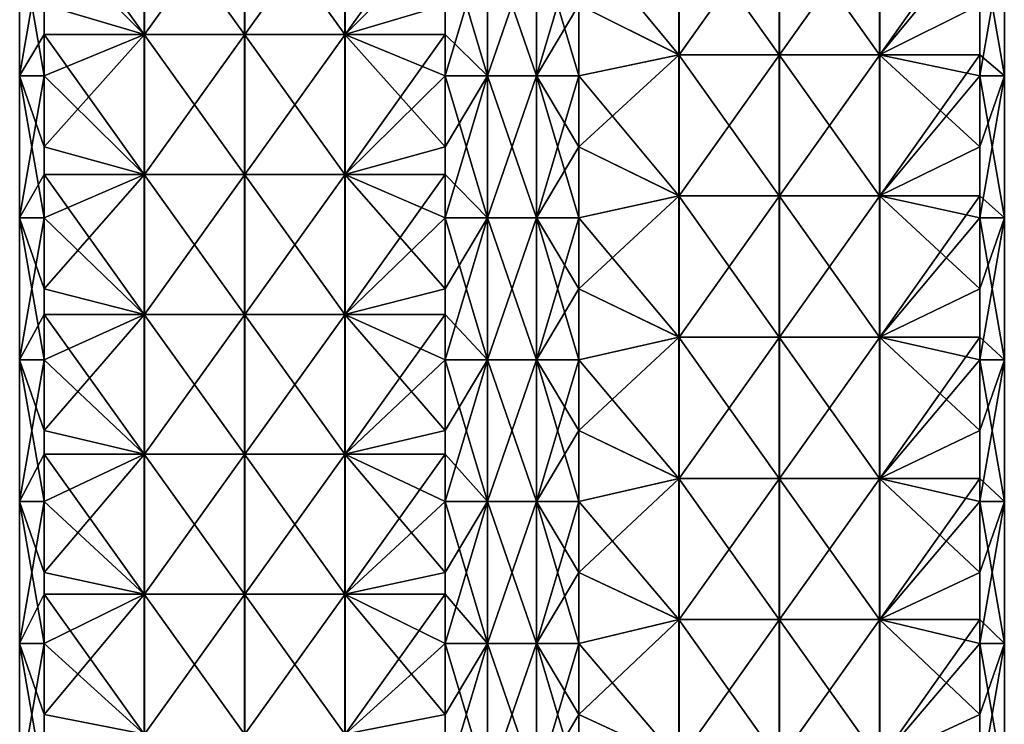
# Model space of a CAD drawing. Extents: x -90 to 138, y -992 to 8.
# Tile 16 of 24: x -52 to 52, y -310 to -235. Entities that reach past the tile are written whole.
import ezdxf

# ---------------------------------------------------------------- set-up
doc = ezdxf.new("R2010")
doc.units = 0
doc.header["$LTSCALE"] = 65.185185
for name, color, linetype in [('20', 7, 'CONTINUOUS'), ('21', 7, 'CONTINUOUS'), ('22', 7, 'CONTINUOUS'), ('23', 7, 'CONTINUOUS'), ('24', 7, 'CONTINUOUS'), ('25', 7, 'CONTINUOUS'), ('26', 7, 'CONTINUOUS'), ('27', 7, 'CONTINUOUS')]:
    doc.layers.add(name, color=color, linetype=linetype)

msp = doc.modelspace()

# ---------------------------------------------------------------- linework, layer by layer
at = {"layer": '20', "linetype": 'CONTINUOUS'}
for points in [[(-7.07, -233.76, -49.5), (-2.59, -226.25, -52.09), (-7.07, -241.26, -49.5), (-7.07, -233.76, -49.5)], [(-7.07, -241.26, -49.5), (-2.59, -226.25, -52.09), (-2.59, -241.26, -52.09), (-7.07, -241.26, -49.5)], [(-2.59, -226.25, -52.09), (2.59, -226.25, -52.09), (-2.59, -241.26, -52.09), (-2.59, -226.25, -52.09)], [(-2.59, -241.26, -52.09), (2.59, -226.25, -52.09), (2.59, -241.26, -52.09), (-2.59, -241.26, -52.09)], [(2.59, -226.25, -52.09), (7.07, -226.25, -49.5), (2.59, -241.26, -52.09), (2.59, -226.25, -52.09)], [(7.07, -226.25, -49.5), (7.07, -233.76, -49.5), (2.59, -241.26, -52.09), (7.07, -226.25, -49.5)], [(2.59, -241.26, -52.09), (7.07, -233.76, -49.5), (7.07, -241.26, -49.5), (2.59, -241.26, -52.09)], [(-7.07, -241.26, -49.5), (-2.59, -241.26, -52.09), (-7.07, -248.77, -49.5), (-7.07, -241.26, -49.5)], [(-7.07, -248.77, -49.5), (-2.59, -241.26, -52.09), (-7.07, -256.28, -49.5), (-7.07, -248.77, -49.5)], [(-7.07, -256.28, -49.5), (-2.59, -241.26, -52.09), (-2.59, -256.28, -52.09), (-7.07, -256.28, -49.5)], [(-2.59, -241.26, -52.09), (2.59, -241.26, -52.09), (-2.59, -256.28, -52.09), (-2.59, -241.26, -52.09)], [(-2.59, -256.28, -52.09), (2.59, -241.26, -52.09), (2.59, -256.28, -52.09), (-2.59, -256.28, -52.09)], [(2.59, -241.26, -52.09), (7.07, -241.26, -49.5), (2.59, -256.28, -52.09), (2.59, -241.26, -52.09)], [(7.07, -241.26, -49.5), (7.07, -248.77, -49.5), (2.59, -256.28, -52.09), (7.07, -241.26, -49.5)], [(2.59, -256.28, -52.09), (7.07, -248.77, -49.5), (7.07, -256.28, -49.5), (2.59, -256.28, -52.09)], [(-7.07, -256.28, -49.5), (-2.59, -256.28, -52.09), (-7.07, -263.79, -49.5), (-7.07, -256.28, -49.5)], [(-7.07, -263.79, -49.5), (-2.59, -256.28, -52.09), (-7.07, -271.3, -49.5), (-7.07, -263.79, -49.5)], [(-7.07, -271.3, -49.5), (-2.59, -256.28, -52.09), (-2.59, -271.3, -52.09), (-7.07, -271.3, -49.5)], [(-2.59, -256.28, -52.09), (2.59, -256.28, -52.09), (-2.59, -271.3, -52.09), (-2.59, -256.28, -52.09)], [(-2.59, -271.3, -52.09), (2.59, -256.28, -52.09), (2.59, -271.3, -52.09), (-2.59, -271.3, -52.09)], [(2.59, -256.28, -52.09), (7.07, -256.28, -49.5), (2.59, -271.3, -52.09), (2.59, -256.28, -52.09)], [(7.07, -256.28, -49.5), (7.07, -263.79, -49.5), (2.59, -271.3, -52.09), (7.07, -256.28, -49.5)], [(2.59, -271.3, -52.09), (7.07, -263.79, -49.5), (7.07, -271.3, -49.5), (2.59, -271.3, -52.09)], [(-7.07, -271.3, -49.5), (-2.59, -271.3, -52.09), (-7.07, -278.8, -49.5), (-7.07, -271.3, -49.5)], [(-7.07, -278.8, -49.5), (-2.59, -271.3, -52.09), (-7.07, -286.31, -49.5), (-7.07, -278.8, -49.5)], [(-7.07, -286.31, -49.5), (-2.59, -271.3, -52.09), (-2.59, -286.31, -52.09), (-7.07, -286.31, -49.5)], [(-2.59, -271.3, -52.09), (2.59, -271.3, -52.09), (-2.59, -286.31, -52.09), (-2.59, -271.3, -52.09)], [(-2.59, -286.31, -52.09), (2.59, -271.3, -52.09), (2.59, -286.31, -52.09), (-2.59, -286.31, -52.09)], [(2.59, -271.3, -52.09), (7.07, -271.3, -49.5), (2.59, -286.31, -52.09), (2.59, -271.3, -52.09)], [(7.07, -271.3, -49.5), (7.07, -278.8, -49.5), (2.59, -286.31, -52.09), (7.07, -271.3, -49.5)], [(2.59, -286.31, -52.09), (7.07, -278.8, -49.5), (7.07, -286.31, -49.5), (2.59, -286.31, -52.09)], [(-7.07, -286.31, -49.5), (-2.59, -286.31, -52.09), (-7.07, -293.82, -49.5), (-7.07, -286.31, -49.5)], [(-7.07, -293.82, -49.5), (-2.59, -286.31, -52.09), (-7.07, -301.32, -49.5), (-7.07, -293.82, -49.5)], [(-7.07, -301.32, -49.5), (-2.59, -286.31, -52.09), (-2.59, -301.32, -52.09), (-7.07, -301.32, -49.5)], [(-2.59, -286.31, -52.09), (2.59, -286.31, -52.09), (-2.59, -301.32, -52.09), (-2.59, -286.31, -52.09)], [(-2.59, -301.32, -52.09), (2.59, -286.31, -52.09), (2.59, -301.32, -52.09), (-2.59, -301.32, -52.09)], [(2.59, -286.31, -52.09), (7.07, -286.31, -49.5), (2.59, -301.32, -52.09), (2.59, -286.31, -52.09)], [(7.07, -286.31, -49.5), (7.07, -293.82, -49.5), (2.59, -301.32, -52.09), (7.07, -286.31, -49.5)], [(2.59, -301.32, -52.09), (7.07, -293.82, -49.5), (7.07, -301.32, -49.5), (2.59, -301.32, -52.09)], [(-7.07, -301.32, -49.5), (-2.59, -301.32, -52.09), (-7.07, -308.83, -49.5), (-7.07, -301.32, -49.5)], [(-7.07, -308.83, -49.5), (-2.59, -301.32, -52.09), (-7.07, -316.34, -49.5), (-7.07, -308.83, -49.5)], [(-7.07, -316.34, -49.5), (-2.59, -301.32, -52.09), (-2.59, -316.34, -52.09), (-7.07, -316.34, -49.5)], [(-2.59, -301.32, -52.09), (2.59, -301.32, -52.09), (-2.59, -316.34, -52.09), (-2.59, -301.32, -52.09)], [(-2.59, -316.34, -52.09), (2.59, -301.32, -52.09), (2.59, -316.34, -52.09), (-2.59, -316.34, -52.09)], [(2.59, -301.32, -52.09), (7.07, -301.32, -49.5), (2.59, -316.34, -52.09), (2.59, -301.32, -52.09)], [(7.07, -301.32, -49.5), (7.07, -308.83, -49.5), (2.59, -316.34, -52.09), (7.07, -301.32, -49.5)], [(2.59, -316.34, -52.09), (7.07, -308.83, -49.5), (7.07, -316.34, -49.5), (2.59, -316.34, -52.09)]]:
    msp.add_3dface(points, dxfattribs=at)
at = {"layer": '21', "linetype": 'CONTINUOUS'}
for points in [[(-38.91, -222.09, -17.66), (-38.91, -236.9, -17.66), (-49.5, -222.09, -7.07), (-38.91, -222.09, -17.66)], [(-49.5, -222.09, -7.07), (-38.91, -236.9, -17.66), (-49.5, -226.25, -7.07), (-49.5, -222.09, -7.07)], [(-28.29, -222.09, -28.27), (-28.29, -236.9, -28.27), (-38.91, -222.09, -17.66), (-28.29, -222.09, -28.27)], [(-38.91, -222.09, -17.66), (-28.29, -236.9, -28.27), (-38.91, -236.9, -17.66), (-38.91, -222.09, -17.66)], [(-17.68, -222.09, -38.89), (-17.68, -236.9, -38.89), (-28.29, -222.09, -28.27), (-17.68, -222.09, -38.89)], [(-28.29, -222.09, -28.27), (-17.68, -236.9, -38.89), (-28.29, -236.9, -28.27), (-28.29, -222.09, -28.27)], [(-17.68, -222.09, -38.89), (-7.07, -233.76, -49.5), (-17.68, -236.9, -38.89), (-17.68, -222.09, -38.89)], [(-49.5, -226.25, -7.07), (-38.91, -236.9, -17.66), (-49.5, -236.9, -7.07), (-49.5, -226.25, -7.07)], [(-7.07, -233.76, -49.5), (-7.07, -241.26, -49.5), (-17.68, -236.9, -38.89), (-7.07, -233.76, -49.5)], [(-38.91, -236.9, -17.66), (-38.91, -251.7, -17.66), (-49.5, -236.9, -7.07), (-38.91, -236.9, -17.66)], [(-49.5, -236.9, -7.07), (-38.91, -251.7, -17.66), (-49.5, -241.26, -7.07), (-49.5, -236.9, -7.07)], [(-28.29, -236.9, -28.27), (-28.29, -251.7, -28.27), (-38.91, -236.9, -17.66), (-28.29, -236.9, -28.27)], [(-38.91, -236.9, -17.66), (-28.29, -251.7, -28.27), (-38.91, -251.7, -17.66), (-38.91, -236.9, -17.66)], [(-17.68, -236.9, -38.89), (-17.68, -251.7, -38.89), (-28.29, -236.9, -28.27), (-17.68, -236.9, -38.89)], [(-28.29, -236.9, -28.27), (-17.68, -251.7, -38.89), (-28.29, -251.7, -28.27), (-28.29, -236.9, -28.27)], [(-7.07, -241.26, -49.5), (-7.07, -248.77, -49.5), (-17.68, -236.9, -38.89), (-7.07, -241.26, -49.5)], [(-17.68, -236.9, -38.89), (-7.07, -248.77, -49.5), (-17.68, -251.7, -38.89), (-17.68, -236.9, -38.89)], [(-49.5, -241.26, -7.07), (-38.91, -251.7, -17.66), (-49.5, -251.7, -7.07), (-49.5, -241.26, -7.07)], [(-7.07, -248.77, -49.5), (-7.07, -256.28, -49.5), (-17.68, -251.7, -38.89), (-7.07, -248.77, -49.5)], [(-38.91, -251.7, -17.66), (-38.91, -266.51, -17.66), (-49.5, -251.7, -7.07), (-38.91, -251.7, -17.66)], [(-49.5, -251.7, -7.07), (-38.91, -266.51, -17.66), (-49.5, -256.28, -7.07), (-49.5, -251.7, -7.07)], [(-28.29, -251.7, -28.27), (-28.29, -266.51, -28.27), (-38.91, -251.7, -17.66), (-28.29, -251.7, -28.27)], [(-38.91, -251.7, -17.66), (-28.29, -266.51, -28.27), (-38.91, -266.51, -17.66), (-38.91, -251.7, -17.66)], [(-17.68, -251.7, -38.89), (-17.68, -266.51, -38.89), (-28.29, -251.7, -28.27), (-17.68, -251.7, -38.89)], [(-28.29, -251.7, -28.27), (-17.68, -266.51, -38.89), (-28.29, -266.51, -28.27), (-28.29, -251.7, -28.27)], [(-7.07, -256.28, -49.5), (-7.07, -263.79, -49.5), (-17.68, -251.7, -38.89), (-7.07, -256.28, -49.5)], [(-17.68, -251.7, -38.89), (-7.07, -263.79, -49.5), (-17.68, -266.51, -38.89), (-17.68, -251.7, -38.89)], [(-49.5, -256.28, -7.07), (-38.91, -266.51, -17.66), (-49.5, -266.51, -7.07), (-49.5, -256.28, -7.07)], [(-7.07, -263.79, -49.5), (-7.07, -271.3, -49.5), (-17.68, -266.51, -38.89), (-7.07, -263.79, -49.5)], [(-38.91, -266.51, -17.66), (-38.91, -281.31, -17.66), (-49.5, -266.51, -7.07), (-38.91, -266.51, -17.66)], [(-49.5, -266.51, -7.07), (-38.91, -281.31, -17.66), (-49.5, -271.3, -7.07), (-49.5, -266.51, -7.07)], [(-28.29, -266.51, -28.27), (-28.29, -281.31, -28.27), (-38.91, -266.51, -17.66), (-28.29, -266.51, -28.27)], [(-38.91, -266.51, -17.66), (-28.29, -281.31, -28.27), (-38.91, -281.31, -17.66), (-38.91, -266.51, -17.66)], [(-17.68, -266.51, -38.89), (-17.68, -281.31, -38.89), (-28.29, -266.51, -28.27), (-17.68, -266.51, -38.89)], [(-28.29, -266.51, -28.27), (-17.68, -281.31, -38.89), (-28.29, -281.31, -28.27), (-28.29, -266.51, -28.27)], [(-7.07, -271.3, -49.5), (-7.07, -278.8, -49.5), (-17.68, -266.51, -38.89), (-7.07, -271.3, -49.5)], [(-17.68, -266.51, -38.89), (-7.07, -278.8, -49.5), (-17.68, -281.31, -38.89), (-17.68, -266.51, -38.89)], [(-49.5, -271.3, -7.07), (-38.91, -281.31, -17.66), (-49.5, -281.31, -7.07), (-49.5, -271.3, -7.07)], [(-7.07, -278.8, -49.5), (-7.07, -286.31, -49.5), (-17.68, -281.31, -38.89), (-7.07, -278.8, -49.5)], [(-38.91, -281.31, -17.66), (-38.91, -296.12, -17.66), (-49.5, -281.31, -7.07), (-38.91, -281.31, -17.66)], [(-49.5, -281.31, -7.07), (-38.91, -296.12, -17.66), (-49.5, -286.31, -7.07), (-49.5, -281.31, -7.07)], [(-28.29, -281.31, -28.27), (-28.29, -296.12, -28.27), (-38.91, -281.31, -17.66), (-28.29, -281.31, -28.27)], [(-38.91, -281.31, -17.66), (-28.29, -296.12, -28.27), (-38.91, -296.12, -17.66), (-38.91, -281.31, -17.66)], [(-17.68, -281.31, -38.89), (-17.68, -296.12, -38.89), (-28.29, -281.31, -28.27), (-17.68, -281.31, -38.89)], [(-28.29, -281.31, -28.27), (-17.68, -296.12, -38.89), (-28.29, -296.12, -28.27), (-28.29, -281.31, -28.27)], [(-7.07, -286.31, -49.5), (-7.07, -293.82, -49.5), (-17.68, -281.31, -38.89), (-7.07, -286.31, -49.5)], [(-17.68, -281.31, -38.89), (-7.07, -293.82, -49.5), (-17.68, -296.12, -38.89), (-17.68, -281.31, -38.89)], [(-49.5, -286.31, -7.07), (-38.91, -296.12, -17.66), (-49.5, -296.12, -7.07), (-49.5, -286.31, -7.07)], [(-7.07, -293.82, -49.5), (-7.07, -301.32, -49.5), (-17.68, -296.12, -38.89), (-7.07, -293.82, -49.5)], [(-38.91, -296.12, -17.66), (-38.91, -310.93, -17.66), (-49.5, -296.12, -7.07), (-38.91, -296.12, -17.66)], [(-49.5, -296.12, -7.07), (-38.91, -310.93, -17.66), (-49.5, -301.32, -7.07), (-49.5, -296.12, -7.07)], [(-28.29, -296.12, -28.27), (-28.29, -310.93, -28.27), (-38.91, -296.12, -17.66), (-28.29, -296.12, -28.27)], [(-38.91, -296.12, -17.66), (-28.29, -310.93, -28.27), (-38.91, -310.93, -17.66), (-38.91, -296.12, -17.66)], [(-17.68, -296.12, -38.89), (-17.68, -310.93, -38.89), (-28.29, -296.12, -28.27), (-17.68, -296.12, -38.89)], [(-28.29, -296.12, -28.27), (-17.68, -310.93, -38.89), (-28.29, -310.93, -28.27), (-28.29, -296.12, -28.27)], [(-7.07, -301.32, -49.5), (-7.07, -308.83, -49.5), (-17.68, -296.12, -38.89), (-7.07, -301.32, -49.5)], [(-17.68, -296.12, -38.89), (-7.07, -308.83, -49.5), (-17.68, -310.93, -38.89), (-17.68, -296.12, -38.89)], [(-49.5, -301.32, -7.07), (-38.91, -310.93, -17.66), (-49.5, -310.93, -7.07), (-49.5, -301.32, -7.07)], [(-7.07, -308.83, -49.5), (-7.07, -316.34, -49.5), (-17.68, -310.93, -38.89), (-7.07, -308.83, -49.5)]]:
    msp.add_3dface(points, dxfattribs=at)
at = {"layer": '22', "linetype": 'CONTINUOUS'}
for points in [[(-49.5, -226.25, -7.07), (-49.5, -236.9, -7.07), (-52.09, -241.26, -2.59), (-49.5, -226.25, -7.07)], [(-52.09, -226.25, -2.59), (-49.5, -226.25, -7.07), (-52.09, -241.26, -2.59), (-52.09, -226.25, -2.59)], [(-52.09, -226.25, 2.59), (-52.09, -226.25, -2.59), (-52.09, -241.26, 2.59), (-52.09, -226.25, 2.59)], [(-49.5, -233.76, 7.07), (-52.09, -226.25, 2.59), (-49.5, -241.26, 7.07), (-49.5, -233.76, 7.07)], [(-49.5, -241.26, 7.07), (-52.09, -226.25, 2.59), (-52.09, -241.26, 2.59), (-49.5, -241.26, 7.07)], [(-52.09, -241.26, 2.59), (-52.09, -226.25, -2.59), (-52.09, -241.26, -2.59), (-52.09, -241.26, 2.59)], [(-49.5, -236.9, -7.07), (-49.5, -241.26, -7.07), (-52.09, -241.26, -2.59), (-49.5, -236.9, -7.07)], [(-49.5, -241.26, -7.07), (-49.5, -251.7, -7.07), (-52.09, -256.28, -2.59), (-49.5, -241.26, -7.07)], [(-52.09, -241.26, -2.59), (-49.5, -241.26, -7.07), (-52.09, -256.28, -2.59), (-52.09, -241.26, -2.59)], [(-49.5, -241.26, 7.07), (-52.09, -241.26, 2.59), (-49.5, -248.77, 7.07), (-49.5, -241.26, 7.07)], [(-52.09, -241.26, 2.59), (-52.09, -241.26, -2.59), (-52.09, -256.28, 2.59), (-52.09, -241.26, 2.59)], [(-49.5, -248.77, 7.07), (-52.09, -241.26, 2.59), (-49.5, -256.28, 7.07), (-49.5, -248.77, 7.07)], [(-49.5, -256.28, 7.07), (-52.09, -241.26, 2.59), (-52.09, -256.28, 2.59), (-49.5, -256.28, 7.07)], [(-52.09, -256.28, 2.59), (-52.09, -241.26, -2.59), (-52.09, -256.28, -2.59), (-52.09, -256.28, 2.59)], [(-49.5, -251.7, -7.07), (-49.5, -256.28, -7.07), (-52.09, -256.28, -2.59), (-49.5, -251.7, -7.07)], [(-49.5, -256.28, -7.07), (-49.5, -266.51, -7.07), (-52.09, -271.3, -2.59), (-49.5, -256.28, -7.07)], [(-52.09, -256.28, -2.59), (-49.5, -256.28, -7.07), (-52.09, -271.3, -2.59), (-52.09, -256.28, -2.59)], [(-49.5, -256.28, 7.07), (-52.09, -256.28, 2.59), (-49.5, -263.79, 7.07), (-49.5, -256.28, 7.07)], [(-52.09, -256.28, 2.59), (-52.09, -256.28, -2.59), (-52.09, -271.3, 2.59), (-52.09, -256.28, 2.59)], [(-49.5, -263.79, 7.07), (-52.09, -256.28, 2.59), (-49.5, -271.3, 7.07), (-49.5, -263.79, 7.07)], [(-49.5, -271.3, 7.07), (-52.09, -256.28, 2.59), (-52.09, -271.3, 2.59), (-49.5, -271.3, 7.07)], [(-52.09, -271.3, 2.59), (-52.09, -256.28, -2.59), (-52.09, -271.3, -2.59), (-52.09, -271.3, 2.59)], [(-49.5, -266.51, -7.07), (-49.5, -271.3, -7.07), (-52.09, -271.3, -2.59), (-49.5, -266.51, -7.07)], [(-49.5, -271.3, -7.07), (-49.5, -281.31, -7.07), (-52.09, -286.31, -2.59), (-49.5, -271.3, -7.07)], [(-52.09, -271.3, -2.59), (-49.5, -271.3, -7.07), (-52.09, -286.31, -2.59), (-52.09, -271.3, -2.59)], [(-49.5, -271.3, 7.07), (-52.09, -271.3, 2.59), (-49.5, -278.8, 7.07), (-49.5, -271.3, 7.07)], [(-52.09, -271.3, 2.59), (-52.09, -271.3, -2.59), (-52.09, -286.31, 2.59), (-52.09, -271.3, 2.59)], [(-49.5, -278.8, 7.07), (-52.09, -271.3, 2.59), (-49.5, -286.31, 7.07), (-49.5, -278.8, 7.07)], [(-49.5, -286.31, 7.07), (-52.09, -271.3, 2.59), (-52.09, -286.31, 2.59), (-49.5, -286.31, 7.07)], [(-52.09, -286.31, 2.59), (-52.09, -271.3, -2.59), (-52.09, -286.31, -2.59), (-52.09, -286.31, 2.59)], [(-49.5, -281.31, -7.07), (-49.5, -286.31, -7.07), (-52.09, -286.31, -2.59), (-49.5, -281.31, -7.07)], [(-49.5, -286.31, -7.07), (-49.5, -296.12, -7.07), (-52.09, -301.32, -2.59), (-49.5, -286.31, -7.07)], [(-52.09, -286.31, -2.59), (-49.5, -286.31, -7.07), (-52.09, -301.32, -2.59), (-52.09, -286.31, -2.59)], [(-49.5, -286.31, 7.07), (-52.09, -286.31, 2.59), (-49.5, -293.82, 7.07), (-49.5, -286.31, 7.07)], [(-52.09, -286.31, 2.59), (-52.09, -286.31, -2.59), (-52.09, -301.32, 2.59), (-52.09, -286.31, 2.59)], [(-49.5, -293.82, 7.07), (-52.09, -286.31, 2.59), (-49.5, -301.32, 7.07), (-49.5, -293.82, 7.07)], [(-49.5, -301.32, 7.07), (-52.09, -286.31, 2.59), (-52.09, -301.32, 2.59), (-49.5, -301.32, 7.07)], [(-52.09, -301.32, 2.59), (-52.09, -286.31, -2.59), (-52.09, -301.32, -2.59), (-52.09, -301.32, 2.59)], [(-49.5, -296.12, -7.07), (-49.5, -301.32, -7.07), (-52.09, -301.32, -2.59), (-49.5, -296.12, -7.07)], [(-49.5, -301.32, -7.07), (-49.5, -310.93, -7.07), (-52.09, -316.34, -2.59), (-49.5, -301.32, -7.07)], [(-52.09, -301.32, -2.59), (-49.5, -301.32, -7.07), (-52.09, -316.34, -2.59), (-52.09, -301.32, -2.59)], [(-49.5, -301.32, 7.07), (-52.09, -301.32, 2.59), (-49.5, -308.83, 7.07), (-49.5, -301.32, 7.07)], [(-52.09, -301.32, 2.59), (-52.09, -301.32, -2.59), (-52.09, -316.34, 2.59), (-52.09, -301.32, 2.59)], [(-49.5, -308.83, 7.07), (-52.09, -301.32, 2.59), (-49.5, -316.34, 7.07), (-49.5, -308.83, 7.07)], [(-49.5, -316.34, 7.07), (-52.09, -301.32, 2.59), (-52.09, -316.34, 2.59), (-49.5, -316.34, 7.07)], [(-52.09, -316.34, 2.59), (-52.09, -301.32, -2.59), (-52.09, -316.34, -2.59), (-52.09, -316.34, 2.59)]]:
    msp.add_3dface(points, dxfattribs=at)
at = {"layer": '23', "linetype": 'CONTINUOUS'}
for points in [[(-38.89, -222.09, 17.68), (-49.5, -233.76, 7.07), (-38.89, -236.9, 17.68), (-38.89, -222.09, 17.68)], [(-38.89, -222.09, 17.68), (-38.89, -236.9, 17.68), (-28.27, -222.09, 28.29), (-38.89, -222.09, 17.68)], [(-28.27, -222.09, 28.29), (-38.89, -236.9, 17.68), (-28.27, -236.9, 28.29), (-28.27, -222.09, 28.29)], [(-28.27, -222.09, 28.29), (-28.27, -236.9, 28.29), (-17.66, -222.09, 38.91), (-28.27, -222.09, 28.29)], [(-17.66, -222.09, 38.91), (-28.27, -236.9, 28.29), (-17.66, -236.9, 38.91), (-17.66, -222.09, 38.91)], [(-17.66, -222.09, 38.91), (-17.66, -236.9, 38.91), (-7.07, -222.09, 49.5), (-17.66, -222.09, 38.91)], [(-7.07, -222.09, 49.5), (-17.66, -236.9, 38.91), (-7.07, -226.25, 49.5), (-7.07, -222.09, 49.5)], [(-7.07, -226.25, 49.5), (-17.66, -236.9, 38.91), (-7.07, -236.9, 49.5), (-7.07, -226.25, 49.5)], [(-49.5, -233.76, 7.07), (-49.5, -241.26, 7.07), (-38.89, -236.9, 17.68), (-49.5, -233.76, 7.07)], [(-49.5, -241.26, 7.07), (-49.5, -248.77, 7.07), (-38.89, -236.9, 17.68), (-49.5, -241.26, 7.07)], [(-38.89, -236.9, 17.68), (-49.5, -248.77, 7.07), (-38.89, -251.7, 17.68), (-38.89, -236.9, 17.68)], [(-38.89, -236.9, 17.68), (-38.89, -251.7, 17.68), (-28.27, -236.9, 28.29), (-38.89, -236.9, 17.68)], [(-28.27, -236.9, 28.29), (-38.89, -251.7, 17.68), (-28.27, -251.7, 28.29), (-28.27, -236.9, 28.29)], [(-28.27, -236.9, 28.29), (-28.27, -251.7, 28.29), (-17.66, -236.9, 38.91), (-28.27, -236.9, 28.29)], [(-17.66, -236.9, 38.91), (-28.27, -251.7, 28.29), (-17.66, -251.7, 38.91), (-17.66, -236.9, 38.91)], [(-17.66, -236.9, 38.91), (-17.66, -251.7, 38.91), (-7.07, -236.9, 49.5), (-17.66, -236.9, 38.91)], [(-7.07, -236.9, 49.5), (-17.66, -251.7, 38.91), (-7.07, -241.26, 49.5), (-7.07, -236.9, 49.5)], [(-7.07, -241.26, 49.5), (-17.66, -251.7, 38.91), (-7.07, -251.7, 49.5), (-7.07, -241.26, 49.5)], [(-49.5, -248.77, 7.07), (-49.5, -256.28, 7.07), (-38.89, -251.7, 17.68), (-49.5, -248.77, 7.07)], [(-49.5, -256.28, 7.07), (-49.5, -263.79, 7.07), (-38.89, -251.7, 17.68), (-49.5, -256.28, 7.07)], [(-38.89, -251.7, 17.68), (-49.5, -263.79, 7.07), (-38.89, -266.51, 17.68), (-38.89, -251.7, 17.68)], [(-38.89, -251.7, 17.68), (-38.89, -266.51, 17.68), (-28.27, -251.7, 28.29), (-38.89, -251.7, 17.68)], [(-28.27, -251.7, 28.29), (-38.89, -266.51, 17.68), (-28.27, -266.51, 28.29), (-28.27, -251.7, 28.29)], [(-28.27, -251.7, 28.29), (-28.27, -266.51, 28.29), (-17.66, -251.7, 38.91), (-28.27, -251.7, 28.29)], [(-17.66, -251.7, 38.91), (-28.27, -266.51, 28.29), (-17.66, -266.51, 38.91), (-17.66, -251.7, 38.91)], [(-17.66, -251.7, 38.91), (-17.66, -266.51, 38.91), (-7.07, -251.7, 49.5), (-17.66, -251.7, 38.91)], [(-7.07, -251.7, 49.5), (-17.66, -266.51, 38.91), (-7.07, -256.28, 49.5), (-7.07, -251.7, 49.5)], [(-7.07, -256.28, 49.5), (-17.66, -266.51, 38.91), (-7.07, -266.51, 49.5), (-7.07, -256.28, 49.5)], [(-49.5, -263.79, 7.07), (-49.5, -271.3, 7.07), (-38.89, -266.51, 17.68), (-49.5, -263.79, 7.07)], [(-49.5, -271.3, 7.07), (-49.5, -278.8, 7.07), (-38.89, -266.51, 17.68), (-49.5, -271.3, 7.07)], [(-38.89, -266.51, 17.68), (-49.5, -278.8, 7.07), (-38.89, -281.31, 17.68), (-38.89, -266.51, 17.68)], [(-38.89, -266.51, 17.68), (-38.89, -281.31, 17.68), (-28.27, -266.51, 28.29), (-38.89, -266.51, 17.68)], [(-28.27, -266.51, 28.29), (-38.89, -281.31, 17.68), (-28.27, -281.31, 28.29), (-28.27, -266.51, 28.29)], [(-28.27, -266.51, 28.29), (-28.27, -281.31, 28.29), (-17.66, -266.51, 38.91), (-28.27, -266.51, 28.29)], [(-17.66, -266.51, 38.91), (-28.27, -281.31, 28.29), (-17.66, -281.31, 38.91), (-17.66, -266.51, 38.91)], [(-17.66, -266.51, 38.91), (-17.66, -281.31, 38.91), (-7.07, -266.51, 49.5), (-17.66, -266.51, 38.91)], [(-7.07, -266.51, 49.5), (-17.66, -281.31, 38.91), (-7.07, -271.3, 49.5), (-7.07, -266.51, 49.5)], [(-7.07, -271.3, 49.5), (-17.66, -281.31, 38.91), (-7.07, -281.31, 49.5), (-7.07, -271.3, 49.5)], [(-49.5, -278.8, 7.07), (-49.5, -286.31, 7.07), (-38.89, -281.31, 17.68), (-49.5, -278.8, 7.07)], [(-49.5, -286.31, 7.07), (-49.5, -293.82, 7.07), (-38.89, -281.31, 17.68), (-49.5, -286.31, 7.07)], [(-38.89, -281.31, 17.68), (-49.5, -293.82, 7.07), (-38.89, -296.12, 17.68), (-38.89, -281.31, 17.68)], [(-38.89, -281.31, 17.68), (-38.89, -296.12, 17.68), (-28.27, -281.31, 28.29), (-38.89, -281.31, 17.68)], [(-28.27, -281.31, 28.29), (-38.89, -296.12, 17.68), (-28.27, -296.12, 28.29), (-28.27, -281.31, 28.29)], [(-28.27, -281.31, 28.29), (-28.27, -296.12, 28.29), (-17.66, -281.31, 38.91), (-28.27, -281.31, 28.29)], [(-17.66, -281.31, 38.91), (-28.27, -296.12, 28.29), (-17.66, -296.12, 38.91), (-17.66, -281.31, 38.91)], [(-17.66, -281.31, 38.91), (-17.66, -296.12, 38.91), (-7.07, -281.31, 49.5), (-17.66, -281.31, 38.91)], [(-7.07, -281.31, 49.5), (-17.66, -296.12, 38.91), (-7.07, -286.31, 49.5), (-7.07, -281.31, 49.5)], [(-7.07, -286.31, 49.5), (-17.66, -296.12, 38.91), (-7.07, -296.12, 49.5), (-7.07, -286.31, 49.5)], [(-49.5, -293.82, 7.07), (-49.5, -301.32, 7.07), (-38.89, -296.12, 17.68), (-49.5, -293.82, 7.07)], [(-49.5, -301.32, 7.07), (-49.5, -308.83, 7.07), (-38.89, -296.12, 17.68), (-49.5, -301.32, 7.07)], [(-38.89, -296.12, 17.68), (-49.5, -308.83, 7.07), (-38.89, -310.93, 17.68), (-38.89, -296.12, 17.68)], [(-38.89, -296.12, 17.68), (-38.89, -310.93, 17.68), (-28.27, -296.12, 28.29), (-38.89, -296.12, 17.68)], [(-28.27, -296.12, 28.29), (-38.89, -310.93, 17.68), (-28.27, -310.93, 28.29), (-28.27, -296.12, 28.29)], [(-28.27, -296.12, 28.29), (-28.27, -310.93, 28.29), (-17.66, -296.12, 38.91), (-28.27, -296.12, 28.29)], [(-17.66, -296.12, 38.91), (-28.27, -310.93, 28.29), (-17.66, -310.93, 38.91), (-17.66, -296.12, 38.91)], [(-17.66, -296.12, 38.91), (-17.66, -310.93, 38.91), (-7.07, -296.12, 49.5), (-17.66, -296.12, 38.91)], [(-7.07, -296.12, 49.5), (-17.66, -310.93, 38.91), (-7.07, -301.32, 49.5), (-7.07, -296.12, 49.5)], [(-7.07, -301.32, 49.5), (-17.66, -310.93, 38.91), (-7.07, -310.93, 49.5), (-7.07, -301.32, 49.5)], [(-49.5, -308.83, 7.07), (-49.5, -316.34, 7.07), (-38.89, -310.93, 17.68), (-49.5, -308.83, 7.07)]]:
    msp.add_3dface(points, dxfattribs=at)
at = {"layer": '24', "linetype": 'CONTINUOUS'}
for points in [[(-7.07, -226.25, 49.5), (-7.07, -236.9, 49.5), (-2.59, -241.26, 52.09), (-7.07, -226.25, 49.5)], [(-2.59, -226.25, 52.09), (-7.07, -226.25, 49.5), (-2.59, -241.26, 52.09), (-2.59, -226.25, 52.09)], [(2.59, -226.25, 52.09), (-2.59, -226.25, 52.09), (2.59, -241.26, 52.09), (2.59, -226.25, 52.09)], [(2.59, -241.26, 52.09), (-2.59, -226.25, 52.09), (-2.59, -241.26, 52.09), (2.59, -241.26, 52.09)], [(7.07, -233.76, 49.5), (2.59, -226.25, 52.09), (7.07, -241.26, 49.5), (7.07, -233.76, 49.5)], [(7.07, -241.26, 49.5), (2.59, -226.25, 52.09), (2.59, -241.26, 52.09), (7.07, -241.26, 49.5)], [(-7.07, -236.9, 49.5), (-7.07, -241.26, 49.5), (-2.59, -241.26, 52.09), (-7.07, -236.9, 49.5)], [(-7.07, -241.26, 49.5), (-7.07, -251.7, 49.5), (-2.59, -256.28, 52.09), (-7.07, -241.26, 49.5)], [(-2.59, -241.26, 52.09), (-7.07, -241.26, 49.5), (-2.59, -256.28, 52.09), (-2.59, -241.26, 52.09)], [(2.59, -241.26, 52.09), (-2.59, -241.26, 52.09), (2.59, -256.28, 52.09), (2.59, -241.26, 52.09)], [(2.59, -256.28, 52.09), (-2.59, -241.26, 52.09), (-2.59, -256.28, 52.09), (2.59, -256.28, 52.09)], [(7.07, -241.26, 49.5), (2.59, -241.26, 52.09), (7.07, -248.77, 49.5), (7.07, -241.26, 49.5)], [(7.07, -248.77, 49.5), (2.59, -241.26, 52.09), (7.07, -256.28, 49.5), (7.07, -248.77, 49.5)], [(7.07, -256.28, 49.5), (2.59, -241.26, 52.09), (2.59, -256.28, 52.09), (7.07, -256.28, 49.5)], [(-7.07, -251.7, 49.5), (-7.07, -256.28, 49.5), (-2.59, -256.28, 52.09), (-7.07, -251.7, 49.5)], [(-7.07, -256.28, 49.5), (-7.07, -266.51, 49.5), (-2.59, -271.3, 52.09), (-7.07, -256.28, 49.5)], [(-2.59, -256.28, 52.09), (-7.07, -256.28, 49.5), (-2.59, -271.3, 52.09), (-2.59, -256.28, 52.09)], [(2.59, -256.28, 52.09), (-2.59, -256.28, 52.09), (2.59, -271.3, 52.09), (2.59, -256.28, 52.09)], [(2.59, -271.3, 52.09), (-2.59, -256.28, 52.09), (-2.59, -271.3, 52.09), (2.59, -271.3, 52.09)], [(7.07, -256.28, 49.5), (2.59, -256.28, 52.09), (7.07, -263.79, 49.5), (7.07, -256.28, 49.5)], [(7.07, -263.79, 49.5), (2.59, -256.28, 52.09), (7.07, -271.3, 49.5), (7.07, -263.79, 49.5)], [(7.07, -271.3, 49.5), (2.59, -256.28, 52.09), (2.59, -271.3, 52.09), (7.07, -271.3, 49.5)], [(-7.07, -266.51, 49.5), (-7.07, -271.3, 49.5), (-2.59, -271.3, 52.09), (-7.07, -266.51, 49.5)], [(-7.07, -271.3, 49.5), (-7.07, -281.31, 49.5), (-2.59, -286.31, 52.09), (-7.07, -271.3, 49.5)], [(-2.59, -271.3, 52.09), (-7.07, -271.3, 49.5), (-2.59, -286.31, 52.09), (-2.59, -271.3, 52.09)], [(2.59, -271.3, 52.09), (-2.59, -271.3, 52.09), (2.59, -286.31, 52.09), (2.59, -271.3, 52.09)], [(2.59, -286.31, 52.09), (-2.59, -271.3, 52.09), (-2.59, -286.31, 52.09), (2.59, -286.31, 52.09)], [(7.07, -271.3, 49.5), (2.59, -271.3, 52.09), (7.07, -278.8, 49.5), (7.07, -271.3, 49.5)], [(7.07, -278.8, 49.5), (2.59, -271.3, 52.09), (7.07, -286.31, 49.5), (7.07, -278.8, 49.5)], [(7.07, -286.31, 49.5), (2.59, -271.3, 52.09), (2.59, -286.31, 52.09), (7.07, -286.31, 49.5)], [(-7.07, -281.31, 49.5), (-7.07, -286.31, 49.5), (-2.59, -286.31, 52.09), (-7.07, -281.31, 49.5)], [(-7.07, -286.31, 49.5), (-7.07, -296.12, 49.5), (-2.59, -301.32, 52.09), (-7.07, -286.31, 49.5)], [(-2.59, -286.31, 52.09), (-7.07, -286.31, 49.5), (-2.59, -301.32, 52.09), (-2.59, -286.31, 52.09)], [(2.59, -286.31, 52.09), (-2.59, -286.31, 52.09), (2.59, -301.32, 52.09), (2.59, -286.31, 52.09)], [(2.59, -301.32, 52.09), (-2.59, -286.31, 52.09), (-2.59, -301.32, 52.09), (2.59, -301.32, 52.09)], [(7.07, -286.31, 49.5), (2.59, -286.31, 52.09), (7.07, -293.82, 49.5), (7.07, -286.31, 49.5)], [(7.07, -293.82, 49.5), (2.59, -286.31, 52.09), (7.07, -301.32, 49.5), (7.07, -293.82, 49.5)], [(7.07, -301.32, 49.5), (2.59, -286.31, 52.09), (2.59, -301.32, 52.09), (7.07, -301.32, 49.5)], [(-7.07, -296.12, 49.5), (-7.07, -301.32, 49.5), (-2.59, -301.32, 52.09), (-7.07, -296.12, 49.5)], [(-7.07, -301.32, 49.5), (-7.07, -310.93, 49.5), (-2.59, -316.34, 52.09), (-7.07, -301.32, 49.5)], [(-2.59, -301.32, 52.09), (-7.07, -301.32, 49.5), (-2.59, -316.34, 52.09), (-2.59, -301.32, 52.09)], [(2.59, -301.32, 52.09), (-2.59, -301.32, 52.09), (2.59, -316.34, 52.09), (2.59, -301.32, 52.09)], [(2.59, -316.34, 52.09), (-2.59, -301.32, 52.09), (-2.59, -316.34, 52.09), (2.59, -316.34, 52.09)], [(7.07, -301.32, 49.5), (2.59, -301.32, 52.09), (7.07, -308.83, 49.5), (7.07, -301.32, 49.5)], [(7.07, -308.83, 49.5), (2.59, -301.32, 52.09), (7.07, -316.34, 49.5), (7.07, -308.83, 49.5)], [(7.07, -316.34, 49.5), (2.59, -301.32, 52.09), (2.59, -316.34, 52.09), (7.07, -316.34, 49.5)]]:
    msp.add_3dface(points, dxfattribs=at)
at = {"layer": '25', "linetype": 'CONTINUOUS'}
for points in [[(17.68, -224.1, 38.89), (7.07, -233.76, 49.5), (17.68, -239.04, 38.89), (17.68, -224.1, 38.89)], [(17.68, -224.1, 38.89), (17.68, -239.04, 38.89), (28.29, -224.1, 28.27), (17.68, -224.1, 38.89)], [(28.29, -224.1, 28.27), (17.68, -239.04, 38.89), (28.29, -239.04, 28.27), (28.29, -224.1, 28.27)], [(28.29, -224.1, 28.27), (28.29, -239.04, 28.27), (38.91, -224.1, 17.66), (28.29, -224.1, 28.27)], [(38.91, -224.1, 17.66), (28.29, -239.04, 28.27), (38.91, -239.04, 17.66), (38.91, -224.1, 17.66)], [(38.91, -224.1, 17.66), (38.91, -239.04, 17.66), (49.5, -224.1, 7.07), (38.91, -224.1, 17.66)], [(49.5, -224.1, 7.07), (38.91, -239.04, 17.66), (49.5, -226.25, 7.07), (49.5, -224.1, 7.07)], [(49.5, -226.25, 7.07), (38.91, -239.04, 17.66), (49.5, -239.04, 7.07), (49.5, -226.25, 7.07)], [(7.07, -233.76, 49.5), (7.07, -241.26, 49.5), (17.68, -239.04, 38.89), (7.07, -233.76, 49.5)], [(7.07, -241.26, 49.5), (7.07, -248.77, 49.5), (17.68, -239.04, 38.89), (7.07, -241.26, 49.5)], [(17.68, -239.04, 38.89), (7.07, -248.77, 49.5), (17.68, -253.98, 38.89), (17.68, -239.04, 38.89)], [(17.68, -239.04, 38.89), (17.68, -253.98, 38.89), (28.29, -239.04, 28.27), (17.68, -239.04, 38.89)], [(28.29, -239.04, 28.27), (17.68, -253.98, 38.89), (28.29, -253.98, 28.27), (28.29, -239.04, 28.27)], [(28.29, -239.04, 28.27), (28.29, -253.98, 28.27), (38.91, -239.04, 17.66), (28.29, -239.04, 28.27)], [(38.91, -239.04, 17.66), (28.29, -253.98, 28.27), (38.91, -253.98, 17.66), (38.91, -239.04, 17.66)], [(38.91, -239.04, 17.66), (38.91, -253.98, 17.66), (49.5, -239.04, 7.07), (38.91, -239.04, 17.66)], [(49.5, -239.04, 7.07), (38.91, -253.98, 17.66), (49.5, -241.26, 7.07), (49.5, -239.04, 7.07)], [(49.5, -241.26, 7.07), (38.91, -253.98, 17.66), (49.5, -253.98, 7.07), (49.5, -241.26, 7.07)], [(7.07, -248.77, 49.5), (7.07, -256.28, 49.5), (17.68, -253.98, 38.89), (7.07, -248.77, 49.5)], [(7.07, -256.28, 49.5), (7.07, -263.79, 49.5), (17.68, -253.98, 38.89), (7.07, -256.28, 49.5)], [(17.68, -253.98, 38.89), (7.07, -263.79, 49.5), (17.68, -268.92, 38.89), (17.68, -253.98, 38.89)], [(17.68, -253.98, 38.89), (17.68, -268.92, 38.89), (28.29, -253.98, 28.27), (17.68, -253.98, 38.89)], [(28.29, -253.98, 28.27), (17.68, -268.92, 38.89), (28.29, -268.92, 28.27), (28.29, -253.98, 28.27)], [(28.29, -253.98, 28.27), (28.29, -268.92, 28.27), (38.91, -253.98, 17.66), (28.29, -253.98, 28.27)], [(38.91, -253.98, 17.66), (28.29, -268.92, 28.27), (38.91, -268.92, 17.66), (38.91, -253.98, 17.66)], [(38.91, -253.98, 17.66), (38.91, -268.92, 17.66), (49.5, -253.98, 7.07), (38.91, -253.98, 17.66)], [(49.5, -253.98, 7.07), (38.91, -268.92, 17.66), (49.5, -256.28, 7.07), (49.5, -253.98, 7.07)], [(49.5, -256.28, 7.07), (38.91, -268.92, 17.66), (49.5, -268.92, 7.07), (49.5, -256.28, 7.07)], [(7.07, -263.79, 49.5), (7.07, -271.3, 49.5), (17.68, -268.92, 38.89), (7.07, -263.79, 49.5)], [(7.07, -271.3, 49.5), (7.07, -278.8, 49.5), (17.68, -268.92, 38.89), (7.07, -271.3, 49.5)], [(17.68, -268.92, 38.89), (7.07, -278.8, 49.5), (17.68, -283.86, 38.89), (17.68, -268.92, 38.89)], [(17.68, -268.92, 38.89), (17.68, -283.86, 38.89), (28.29, -268.92, 28.27), (17.68, -268.92, 38.89)], [(28.29, -268.92, 28.27), (17.68, -283.86, 38.89), (28.29, -283.86, 28.27), (28.29, -268.92, 28.27)], [(28.29, -268.92, 28.27), (28.29, -283.86, 28.27), (38.91, -268.92, 17.66), (28.29, -268.92, 28.27)], [(38.91, -268.92, 17.66), (28.29, -283.86, 28.27), (38.91, -283.86, 17.66), (38.91, -268.92, 17.66)], [(38.91, -268.92, 17.66), (38.91, -283.86, 17.66), (49.5, -268.92, 7.07), (38.91, -268.92, 17.66)], [(49.5, -268.92, 7.07), (38.91, -283.86, 17.66), (49.5, -271.3, 7.07), (49.5, -268.92, 7.07)], [(49.5, -271.3, 7.07), (38.91, -283.86, 17.66), (49.5, -283.86, 7.07), (49.5, -271.3, 7.07)], [(7.07, -278.8, 49.5), (7.07, -286.31, 49.5), (17.68, -283.86, 38.89), (7.07, -278.8, 49.5)], [(7.07, -286.31, 49.5), (7.07, -293.82, 49.5), (17.68, -283.86, 38.89), (7.07, -286.31, 49.5)], [(17.68, -283.86, 38.89), (7.07, -293.82, 49.5), (17.68, -298.8, 38.89), (17.68, -283.86, 38.89)], [(17.68, -283.86, 38.89), (17.68, -298.8, 38.89), (28.29, -283.86, 28.27), (17.68, -283.86, 38.89)], [(28.29, -283.86, 28.27), (17.68, -298.8, 38.89), (28.29, -298.8, 28.27), (28.29, -283.86, 28.27)], [(28.29, -283.86, 28.27), (28.29, -298.8, 28.27), (38.91, -283.86, 17.66), (28.29, -283.86, 28.27)], [(38.91, -283.86, 17.66), (28.29, -298.8, 28.27), (38.91, -298.8, 17.66), (38.91, -283.86, 17.66)], [(38.91, -283.86, 17.66), (38.91, -298.8, 17.66), (49.5, -283.86, 7.07), (38.91, -283.86, 17.66)], [(49.5, -283.86, 7.07), (38.91, -298.8, 17.66), (49.5, -286.31, 7.07), (49.5, -283.86, 7.07)], [(49.5, -286.31, 7.07), (38.91, -298.8, 17.66), (49.5, -298.8, 7.07), (49.5, -286.31, 7.07)], [(7.07, -293.82, 49.5), (7.07, -301.32, 49.5), (17.68, -298.8, 38.89), (7.07, -293.82, 49.5)], [(7.07, -301.32, 49.5), (7.07, -308.83, 49.5), (17.68, -298.8, 38.89), (7.07, -301.32, 49.5)], [(17.68, -298.8, 38.89), (7.07, -308.83, 49.5), (17.68, -313.74, 38.89), (17.68, -298.8, 38.89)], [(17.68, -298.8, 38.89), (17.68, -313.74, 38.89), (28.29, -298.8, 28.27), (17.68, -298.8, 38.89)], [(28.29, -298.8, 28.27), (17.68, -313.74, 38.89), (28.29, -313.74, 28.27), (28.29, -298.8, 28.27)], [(28.29, -298.8, 28.27), (28.29, -313.74, 28.27), (38.91, -298.8, 17.66), (28.29, -298.8, 28.27)], [(38.91, -298.8, 17.66), (28.29, -313.74, 28.27), (38.91, -313.74, 17.66), (38.91, -298.8, 17.66)], [(38.91, -298.8, 17.66), (38.91, -313.74, 17.66), (49.5, -298.8, 7.07), (38.91, -298.8, 17.66)], [(49.5, -298.8, 7.07), (38.91, -313.74, 17.66), (49.5, -301.32, 7.07), (49.5, -298.8, 7.07)], [(49.5, -301.32, 7.07), (38.91, -313.74, 17.66), (49.5, -313.74, 7.07), (49.5, -301.32, 7.07)], [(7.07, -308.83, 49.5), (7.07, -316.34, 49.5), (17.68, -313.74, 38.89), (7.07, -308.83, 49.5)]]:
    msp.add_3dface(points, dxfattribs=at)
at = {"layer": '26', "linetype": 'CONTINUOUS'}
for points in [[(49.5, -226.25, 7.07), (49.5, -239.04, 7.07), (52.09, -241.26, 2.59), (49.5, -226.25, 7.07)], [(52.09, -226.25, 2.59), (49.5, -226.25, 7.07), (52.09, -241.26, 2.59), (52.09, -226.25, 2.59)], [(49.5, -233.76, -7.07), (52.09, -226.25, -2.59), (49.5, -241.26, -7.07), (49.5, -233.76, -7.07)], [(49.5, -241.26, -7.07), (52.09, -226.25, -2.59), (52.09, -241.26, -2.59), (49.5, -241.26, -7.07)], [(52.09, -226.25, -2.59), (52.09, -226.25, 2.59), (52.09, -241.26, -2.59), (52.09, -226.25, -2.59)], [(52.09, -241.26, -2.59), (52.09, -226.25, 2.59), (52.09, -241.26, 2.59), (52.09, -241.26, -2.59)], [(49.5, -239.04, 7.07), (49.5, -241.26, 7.07), (52.09, -241.26, 2.59), (49.5, -239.04, 7.07)], [(49.5, -241.26, 7.07), (49.5, -253.98, 7.07), (52.09, -256.28, 2.59), (49.5, -241.26, 7.07)], [(52.09, -241.26, 2.59), (49.5, -241.26, 7.07), (52.09, -256.28, 2.59), (52.09, -241.26, 2.59)], [(49.5, -241.26, -7.07), (52.09, -241.26, -2.59), (49.5, -248.77, -7.07), (49.5, -241.26, -7.07)], [(49.5, -248.77, -7.07), (52.09, -241.26, -2.59), (49.5, -256.28, -7.07), (49.5, -248.77, -7.07)], [(49.5, -256.28, -7.07), (52.09, -241.26, -2.59), (52.09, -256.28, -2.59), (49.5, -256.28, -7.07)], [(52.09, -241.26, -2.59), (52.09, -241.26, 2.59), (52.09, -256.28, -2.59), (52.09, -241.26, -2.59)], [(52.09, -256.28, -2.59), (52.09, -241.26, 2.59), (52.09, -256.28, 2.59), (52.09, -256.28, -2.59)], [(49.5, -253.98, 7.07), (49.5, -256.28, 7.07), (52.09, -256.28, 2.59), (49.5, -253.98, 7.07)], [(49.5, -256.28, 7.07), (49.5, -268.92, 7.07), (52.09, -271.3, 2.59), (49.5, -256.28, 7.07)], [(52.09, -256.28, 2.59), (49.5, -256.28, 7.07), (52.09, -271.3, 2.59), (52.09, -256.28, 2.59)], [(49.5, -256.28, -7.07), (52.09, -256.28, -2.59), (49.5, -263.79, -7.07), (49.5, -256.28, -7.07)], [(49.5, -263.79, -7.07), (52.09, -256.28, -2.59), (49.5, -271.3, -7.07), (49.5, -263.79, -7.07)], [(49.5, -271.3, -7.07), (52.09, -256.28, -2.59), (52.09, -271.3, -2.59), (49.5, -271.3, -7.07)], [(52.09, -256.28, -2.59), (52.09, -256.28, 2.59), (52.09, -271.3, -2.59), (52.09, -256.28, -2.59)], [(52.09, -271.3, -2.59), (52.09, -256.28, 2.59), (52.09, -271.3, 2.59), (52.09, -271.3, -2.59)], [(49.5, -268.92, 7.07), (49.5, -271.3, 7.07), (52.09, -271.3, 2.59), (49.5, -268.92, 7.07)], [(49.5, -271.3, 7.07), (49.5, -283.86, 7.07), (52.09, -286.31, 2.59), (49.5, -271.3, 7.07)], [(52.09, -271.3, 2.59), (49.5, -271.3, 7.07), (52.09, -286.31, 2.59), (52.09, -271.3, 2.59)], [(49.5, -271.3, -7.07), (52.09, -271.3, -2.59), (49.5, -278.8, -7.07), (49.5, -271.3, -7.07)], [(49.5, -278.8, -7.07), (52.09, -271.3, -2.59), (49.5, -286.31, -7.07), (49.5, -278.8, -7.07)], [(49.5, -286.31, -7.07), (52.09, -271.3, -2.59), (52.09, -286.31, -2.59), (49.5, -286.31, -7.07)], [(52.09, -271.3, -2.59), (52.09, -271.3, 2.59), (52.09, -286.31, -2.59), (52.09, -271.3, -2.59)], [(52.09, -286.31, -2.59), (52.09, -271.3, 2.59), (52.09, -286.31, 2.59), (52.09, -286.31, -2.59)], [(49.5, -283.86, 7.07), (49.5, -286.31, 7.07), (52.09, -286.31, 2.59), (49.5, -283.86, 7.07)], [(49.5, -286.31, 7.07), (49.5, -298.8, 7.07), (52.09, -301.32, 2.59), (49.5, -286.31, 7.07)], [(52.09, -286.31, 2.59), (49.5, -286.31, 7.07), (52.09, -301.32, 2.59), (52.09, -286.31, 2.59)], [(49.5, -286.31, -7.07), (52.09, -286.31, -2.59), (49.5, -293.82, -7.07), (49.5, -286.31, -7.07)], [(49.5, -293.82, -7.07), (52.09, -286.31, -2.59), (49.5, -301.32, -7.07), (49.5, -293.82, -7.07)], [(49.5, -301.32, -7.07), (52.09, -286.31, -2.59), (52.09, -301.32, -2.59), (49.5, -301.32, -7.07)], [(52.09, -286.31, -2.59), (52.09, -286.31, 2.59), (52.09, -301.32, -2.59), (52.09, -286.31, -2.59)], [(52.09, -301.32, -2.59), (52.09, -286.31, 2.59), (52.09, -301.32, 2.59), (52.09, -301.32, -2.59)], [(49.5, -298.8, 7.07), (49.5, -301.32, 7.07), (52.09, -301.32, 2.59), (49.5, -298.8, 7.07)], [(49.5, -301.32, 7.07), (49.5, -313.74, 7.07), (52.09, -316.34, 2.59), (49.5, -301.32, 7.07)], [(52.09, -301.32, 2.59), (49.5, -301.32, 7.07), (52.09, -316.34, 2.59), (52.09, -301.32, 2.59)], [(49.5, -301.32, -7.07), (52.09, -301.32, -2.59), (49.5, -308.83, -7.07), (49.5, -301.32, -7.07)], [(49.5, -308.83, -7.07), (52.09, -301.32, -2.59), (49.5, -316.34, -7.07), (49.5, -308.83, -7.07)], [(49.5, -316.34, -7.07), (52.09, -301.32, -2.59), (52.09, -316.34, -2.59), (49.5, -316.34, -7.07)], [(52.09, -301.32, -2.59), (52.09, -301.32, 2.59), (52.09, -316.34, -2.59), (52.09, -301.32, -2.59)], [(52.09, -316.34, -2.59), (52.09, -301.32, 2.59), (52.09, -316.34, 2.59), (52.09, -316.34, -2.59)]]:
    msp.add_3dface(points, dxfattribs=at)
at = {"layer": '27', "linetype": 'CONTINUOUS'}
for points in [[(17.66, -239.04, -38.91), (7.07, -226.25, -49.5), (17.66, -224.1, -38.91), (17.66, -239.04, -38.91)], [(17.66, -239.04, -38.91), (17.66, -224.1, -38.91), (28.27, -239.04, -28.29), (17.66, -239.04, -38.91)], [(17.66, -224.1, -38.91), (28.27, -224.1, -28.29), (28.27, -239.04, -28.29), (17.66, -224.1, -38.91)], [(38.89, -224.1, -17.68), (38.89, -239.04, -17.68), (28.27, -224.1, -28.29), (38.89, -224.1, -17.68)], [(28.27, -224.1, -28.29), (38.89, -239.04, -17.68), (28.27, -239.04, -28.29), (28.27, -224.1, -28.29)], [(38.89, -224.1, -17.68), (49.5, -233.76, -7.07), (38.89, -239.04, -17.68), (38.89, -224.1, -17.68)], [(7.07, -233.76, -49.5), (7.07, -226.25, -49.5), (17.66, -239.04, -38.91), (7.07, -233.76, -49.5)], [(7.07, -241.26, -49.5), (7.07, -233.76, -49.5), (17.66, -239.04, -38.91), (7.07, -241.26, -49.5)], [(49.5, -233.76, -7.07), (49.5, -241.26, -7.07), (38.89, -239.04, -17.68), (49.5, -233.76, -7.07)], [(17.66, -253.98, -38.91), (7.07, -241.26, -49.5), (17.66, -239.04, -38.91), (17.66, -253.98, -38.91)], [(17.66, -253.98, -38.91), (17.66, -239.04, -38.91), (28.27, -253.98, -28.29), (17.66, -253.98, -38.91)], [(17.66, -239.04, -38.91), (28.27, -239.04, -28.29), (28.27, -253.98, -28.29), (17.66, -239.04, -38.91)], [(38.89, -239.04, -17.68), (38.89, -253.98, -17.68), (28.27, -239.04, -28.29), (38.89, -239.04, -17.68)], [(28.27, -239.04, -28.29), (38.89, -253.98, -17.68), (28.27, -253.98, -28.29), (28.27, -239.04, -28.29)], [(49.5, -241.26, -7.07), (49.5, -248.77, -7.07), (38.89, -239.04, -17.68), (49.5, -241.26, -7.07)], [(38.89, -239.04, -17.68), (49.5, -248.77, -7.07), (38.89, -253.98, -17.68), (38.89, -239.04, -17.68)], [(7.07, -248.77, -49.5), (7.07, -241.26, -49.5), (17.66, -253.98, -38.91), (7.07, -248.77, -49.5)], [(7.07, -256.28, -49.5), (7.07, -248.77, -49.5), (17.66, -253.98, -38.91), (7.07, -256.28, -49.5)], [(49.5, -248.77, -7.07), (49.5, -256.28, -7.07), (38.89, -253.98, -17.68), (49.5, -248.77, -7.07)], [(17.66, -268.92, -38.91), (7.07, -256.28, -49.5), (17.66, -253.98, -38.91), (17.66, -268.92, -38.91)], [(17.66, -268.92, -38.91), (17.66, -253.98, -38.91), (28.27, -268.92, -28.29), (17.66, -268.92, -38.91)], [(17.66, -253.98, -38.91), (28.27, -253.98, -28.29), (28.27, -268.92, -28.29), (17.66, -253.98, -38.91)], [(38.89, -253.98, -17.68), (38.89, -268.92, -17.68), (28.27, -253.98, -28.29), (38.89, -253.98, -17.68)], [(28.27, -253.98, -28.29), (38.89, -268.92, -17.68), (28.27, -268.92, -28.29), (28.27, -253.98, -28.29)], [(49.5, -256.28, -7.07), (49.5, -263.79, -7.07), (38.89, -253.98, -17.68), (49.5, -256.28, -7.07)], [(38.89, -253.98, -17.68), (49.5, -263.79, -7.07), (38.89, -268.92, -17.68), (38.89, -253.98, -17.68)], [(7.07, -263.79, -49.5), (7.07, -256.28, -49.5), (17.66, -268.92, -38.91), (7.07, -263.79, -49.5)], [(7.07, -271.3, -49.5), (7.07, -263.79, -49.5), (17.66, -268.92, -38.91), (7.07, -271.3, -49.5)], [(49.5, -263.79, -7.07), (49.5, -271.3, -7.07), (38.89, -268.92, -17.68), (49.5, -263.79, -7.07)], [(17.66, -283.86, -38.91), (7.07, -271.3, -49.5), (17.66, -268.92, -38.91), (17.66, -283.86, -38.91)], [(17.66, -283.86, -38.91), (17.66, -268.92, -38.91), (28.27, -283.86, -28.29), (17.66, -283.86, -38.91)], [(17.66, -268.92, -38.91), (28.27, -268.92, -28.29), (28.27, -283.86, -28.29), (17.66, -268.92, -38.91)], [(38.89, -268.92, -17.68), (38.89, -283.86, -17.68), (28.27, -268.92, -28.29), (38.89, -268.92, -17.68)], [(28.27, -268.92, -28.29), (38.89, -283.86, -17.68), (28.27, -283.86, -28.29), (28.27, -268.92, -28.29)], [(49.5, -271.3, -7.07), (49.5, -278.8, -7.07), (38.89, -268.92, -17.68), (49.5, -271.3, -7.07)], [(38.89, -268.92, -17.68), (49.5, -278.8, -7.07), (38.89, -283.86, -17.68), (38.89, -268.92, -17.68)], [(7.07, -278.8, -49.5), (7.07, -271.3, -49.5), (17.66, -283.86, -38.91), (7.07, -278.8, -49.5)], [(7.07, -286.31, -49.5), (7.07, -278.8, -49.5), (17.66, -283.86, -38.91), (7.07, -286.31, -49.5)], [(49.5, -278.8, -7.07), (49.5, -286.31, -7.07), (38.89, -283.86, -17.68), (49.5, -278.8, -7.07)], [(17.66, -298.8, -38.91), (7.07, -286.31, -49.5), (17.66, -283.86, -38.91), (17.66, -298.8, -38.91)], [(17.66, -298.8, -38.91), (17.66, -283.86, -38.91), (28.27, -298.8, -28.29), (17.66, -298.8, -38.91)], [(17.66, -283.86, -38.91), (28.27, -283.86, -28.29), (28.27, -298.8, -28.29), (17.66, -283.86, -38.91)], [(38.89, -283.86, -17.68), (38.89, -298.8, -17.68), (28.27, -283.86, -28.29), (38.89, -283.86, -17.68)], [(28.27, -283.86, -28.29), (38.89, -298.8, -17.68), (28.27, -298.8, -28.29), (28.27, -283.86, -28.29)], [(49.5, -286.31, -7.07), (49.5, -293.82, -7.07), (38.89, -283.86, -17.68), (49.5, -286.31, -7.07)], [(38.89, -283.86, -17.68), (49.5, -293.82, -7.07), (38.89, -298.8, -17.68), (38.89, -283.86, -17.68)], [(7.07, -293.82, -49.5), (7.07, -286.31, -49.5), (17.66, -298.8, -38.91), (7.07, -293.82, -49.5)], [(7.07, -301.32, -49.5), (7.07, -293.82, -49.5), (17.66, -298.8, -38.91), (7.07, -301.32, -49.5)], [(49.5, -293.82, -7.07), (49.5, -301.32, -7.07), (38.89, -298.8, -17.68), (49.5, -293.82, -7.07)], [(17.66, -313.74, -38.91), (7.07, -301.32, -49.5), (17.66, -298.8, -38.91), (17.66, -313.74, -38.91)], [(17.66, -313.74, -38.91), (17.66, -298.8, -38.91), (28.27, -313.74, -28.29), (17.66, -313.74, -38.91)], [(17.66, -298.8, -38.91), (28.27, -298.8, -28.29), (28.27, -313.74, -28.29), (17.66, -298.8, -38.91)], [(38.89, -298.8, -17.68), (38.89, -313.74, -17.68), (28.27, -298.8, -28.29), (38.89, -298.8, -17.68)], [(28.27, -298.8, -28.29), (38.89, -313.74, -17.68), (28.27, -313.74, -28.29), (28.27, -298.8, -28.29)], [(49.5, -301.32, -7.07), (49.5, -308.83, -7.07), (38.89, -298.8, -17.68), (49.5, -301.32, -7.07)], [(38.89, -298.8, -17.68), (49.5, -308.83, -7.07), (38.89, -313.74, -17.68), (38.89, -298.8, -17.68)], [(7.07, -308.83, -49.5), (7.07, -301.32, -49.5), (17.66, -313.74, -38.91), (7.07, -308.83, -49.5)], [(7.07, -316.34, -49.5), (7.07, -308.83, -49.5), (17.66, -313.74, -38.91), (7.07, -316.34, -49.5)], [(49.5, -308.83, -7.07), (49.5, -316.34, -7.07), (38.89, -313.74, -17.68), (49.5, -308.83, -7.07)]]:
    msp.add_3dface(points, dxfattribs=at)

doc.saveas('drawing.dxf')
